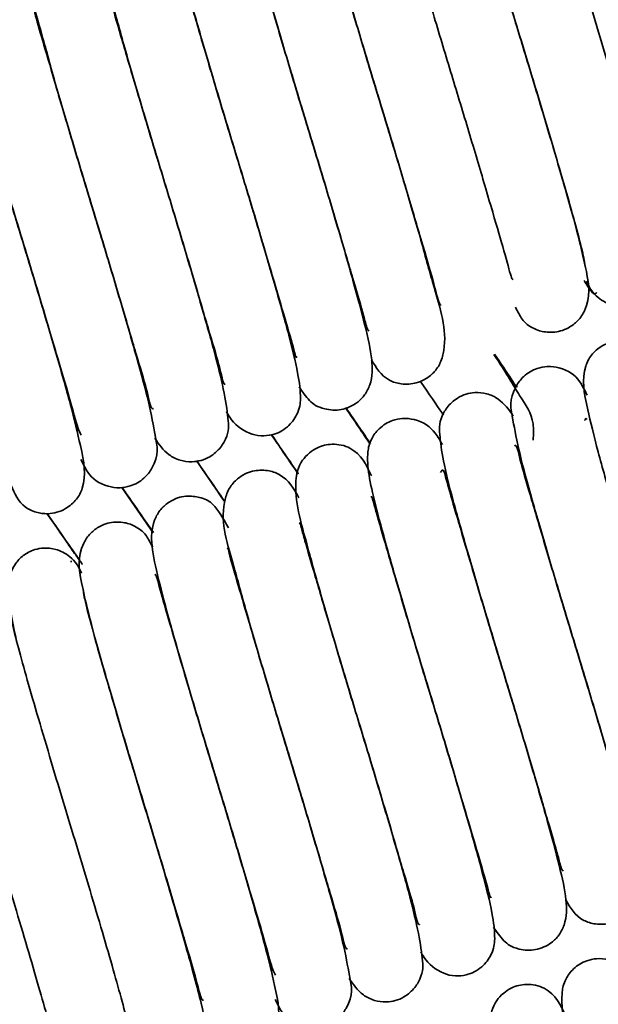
# Model space of a CAD drawing. Header units: millimetres. Extents: x 0 to 594, y 0 to 420.
# Tile 59 of 73: x 314.81 to 317.46, y 197.01 to 201.51. Entities that reach past the tile are written whole.
import ezdxf

# ---------------------------------------------------------------- set-up
doc = ezdxf.new("R2010")
doc.units = ezdxf.units.MM
doc.linetypes.add('SLD-Durchgehend', pattern=[0])

msp = doc.modelspace()

# ---------------------------------------------------------------- linework, layer by layer
at = {"color": 7, "linetype": 'SLD-Durchgehend', "lineweight": 35}
for p, q in [((315.422235, 199.163737), (315.278517, 199.37153)), ((315.049594, 199.033113), (315.043669, 199.031979))]:
    msp.add_line(p, q, dxfattribs=at)
for points, knots in [([(317.168625, 202.573427), (317.16232, 202.568775), (317.149346, 202.559204), (317.184909, 202.390911), (317.262505, 202.112009), (317.371931, 201.738505), (317.478946, 201.388344), (317.560176, 201.117164), (317.617056, 200.923645), (317.666238, 200.753288), (317.704091, 200.614382), (317.728359, 200.509915), (317.730268, 200.480364), (317.731228, 200.465511)], [0, 0, 0, 0, 0.10980006, 0.2259511, 0.34360943, 0.46747887, 0.59299891, 0.65855598, 0.72539802, 0.7920258, 0.85949801, 0.92938455, 1, 1, 1, 1]), ([(316.836799, 202.384433), (316.820857, 202.42079), (316.798436, 202.471926), (316.727423, 202.507126), (316.660257, 202.516822), (316.590982, 202.498248), (316.541219, 202.453293), (316.519613, 202.418658), (316.490414, 202.341784), (316.510932, 202.235029), (316.563995, 202.014592), (316.632315, 201.77559), (316.70967, 201.512352), (316.791691, 201.242372), (316.872267, 200.976995), (316.944902, 200.731842), (317.005468, 200.524344), (317.041583, 200.402504), (317.058661, 200.332152), (317.064549, 200.323997), (317.067241, 200.320268)], [0, 0, 0, 0, 0.06259772, 0.088043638, 0.108638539, 0.137346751, 0.159206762, 0.170653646, 0.187203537, 0.308130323, 0.392340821, 0.473555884, 0.553350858, 0.629311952, 0.703573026, 0.779672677, 0.854908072, 0.92989865, 0.96794277, 1, 1, 1, 1]), ([(316.842066, 202.462538), (316.834406, 202.460031), (316.818652, 202.454876), (316.851093, 202.292283), (316.926315, 202.017598), (317.034656, 201.64625), (317.141574, 201.295511), (317.223626, 201.022131), (317.281381, 200.826037), (317.331793, 200.651741), (317.37069, 200.51031), (317.393094, 200.418653), (317.396006, 200.393583), (317.396833, 200.386465)], [0, 0, 0, 0, 0.115194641, 0.236911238, 0.360112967, 0.48945206, 0.620574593, 0.688824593, 0.758569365, 0.828256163, 0.898388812, 0.971152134, 1, 1, 1, 1]), ([(316.517794, 202.262786), (316.507316, 202.284899), (316.479835, 202.342896), (316.422765, 202.384275), (316.340949, 202.396881), (316.279884, 202.384965), (316.238581, 202.361132), (316.20531, 202.324934), (316.158115, 202.246223), (316.175161, 202.171043), (316.206393, 201.999493), (316.264469, 201.790885), (316.335895, 201.542737), (316.415105, 201.277617), (316.497176, 201.009304), (316.575278, 200.749318), (316.643845, 200.514752), (316.698769, 200.333232), (316.725508, 200.221375), (316.734968, 200.20748), (316.737771, 200.203362)], [0, 0, 0, 0, 0.034589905, 0.090718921, 0.111336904, 0.12706702, 0.151817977, 0.161763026, 0.173263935, 0.270923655, 0.350393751, 0.43094365, 0.510440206, 0.587908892, 0.661842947, 0.73740396, 0.814289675, 0.890067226, 0.96742441, 1, 1, 1, 1]), ([(316.180186, 202.167834), (316.160682, 202.196203), (316.132536, 202.237143), (316.064877, 202.271128), (315.99679, 202.279011), (315.929668, 202.259774), (315.880105, 202.213713), (315.840588, 202.147545), (315.841717, 202.086086), (315.857794, 201.962514), (315.901544, 201.791382), (315.96556, 201.563839), (316.040219, 201.310002), (316.120597, 201.044049), (316.202058, 200.776856), (316.27723, 200.523958), (316.341337, 200.304756), (316.380497, 200.17407), (316.398876, 200.098526), (316.405374, 200.090147), (316.408319, 200.086349)], [0, 0, 0, 0, 0.05895518, 0.08507995, 0.10586076, 0.13461449, 0.15635012, 0.16801614, 0.23310991, 0.30279538, 0.38415226, 0.46291444, 0.54137787, 0.61732506, 0.6919292, 0.76975916, 0.84802196, 0.92655688, 0.96670742, 1, 1, 1, 1]), ([(317.078602, 200.195975), (317.088699, 200.176136), (317.112496, 200.129384), (317.1443, 200.107115), (317.182941, 200.08894), (317.228746, 200.078454), (317.277125, 200.082145), (317.325568, 200.101593), (317.370321, 200.13605), (317.427198, 200.230807), (317.40808, 200.341304), (317.369588, 200.513911), (317.309534, 200.728111), (317.238776, 200.970782), (317.160265, 201.232609), (317.077385, 201.503627), (316.997862, 201.768869), (316.927983, 202.00797), (316.87516, 202.177844), (316.856227, 202.272339), (316.846843, 202.26739), (316.844894, 202.266362)], [0, 0, 0, 0, 0.032203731, 0.075890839, 0.089758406, 0.099635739, 0.123141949, 0.137149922, 0.15535921, 0.17856083, 0.277830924, 0.358311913, 0.435295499, 0.512444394, 0.588240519, 0.662921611, 0.742014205, 0.82321936, 0.904849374, 0.980237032, 1, 1, 1, 1]), ([(315.848628, 202.04885), (315.840626, 202.062756), (315.815499, 202.106424), (315.760939, 202.149235), (315.677397, 202.159338), (315.618043, 202.146544), (315.577235, 202.122176), (315.544693, 202.08566), (315.52177, 202.046601), (315.504385, 201.958747), (315.533365, 201.821184), (315.599266, 201.572943), (315.667834, 201.3363), (315.744592, 201.078027), (315.826123, 200.811326), (315.905714, 200.547003), (315.977213, 200.304903), (316.034988, 200.107694), (316.0663, 200.001107), (316.0742, 199.963078), (316.079075, 199.967519), (316.079503, 199.967908)], [0, 0, 0, 0, 0.02705047, 0.08494254, 0.10566519, 0.12126664, 0.14608677, 0.15596032, 0.16770723, 0.20560601, 0.34044314, 0.41838306, 0.49599592, 0.5728652, 0.64714574, 0.72357767, 0.80243155, 0.88080117, 0.96107762, 0.99658762, 1, 1, 1, 1]), ([(315.530825, 201.894854), (315.508, 201.943794), (315.480277, 202.003234), (315.399696, 202.035647), (315.340488, 202.041302), (315.291491, 202.029309), (315.241882, 201.997464), (315.195602, 201.943141), (315.170182, 201.809927), (315.219093, 201.643483), (315.302003, 201.340727), (315.377436, 201.08537), (315.458196, 200.817501), (315.540551, 200.547571), (315.617172, 200.290372), (315.682768, 200.065274), (315.730249, 199.911699), (315.743103, 199.837635), (315.750794, 199.843498), (315.751303, 199.843886)], [0, 0, 0, 0, 0.08948651, 0.10868451, 0.12292467, 0.14732375, 0.16091619, 0.17844106, 0.22915689, 0.38390472, 0.46237519, 0.53995439, 0.61450724, 0.68769845, 0.76486219, 0.84309096, 0.92224525, 0.99485847, 1, 1, 1, 1]), ([(316.421101, 199.954909), (316.441113, 199.919552), (316.464596, 199.878061), (316.524, 199.851769), (316.569771, 199.841184), (316.618038, 199.844985), (316.666456, 199.864379), (316.711391, 199.899288), (316.739869, 199.946094), (316.772192, 200.080796), (316.721089, 200.225698), (316.640998, 200.525981), (316.566117, 200.778608), (316.486026, 201.045149), (316.403829, 201.314159), (316.327285, 201.570668), (316.261583, 201.79618), (316.21307, 201.952457), (316.196577, 202.038803), (316.18774, 202.032679), (316.186057, 202.031512)], [0, 0, 0, 0, 0.07778507, 0.09127805, 0.10105179, 0.12456555, 0.13866973, 0.15709131, 0.18090849, 0.21008791, 0.36842109, 0.44800348, 0.52676441, 0.60268937, 0.67693807, 0.75461873, 0.83299236, 0.91127314, 0.98310376, 1, 1, 1, 1]), ([(315.199755, 201.793606), (315.17696, 201.834307), (315.150524, 201.881507), (315.08781, 201.910963), (315.043386, 201.922274), (314.994453, 201.919642), (314.947207, 201.902139), (314.901441, 201.86923), (314.871202, 201.823506), (314.834424, 201.688614), (314.885869, 201.545594), (314.96501, 201.24666), (315.039999, 200.99358), (315.12012, 200.726659), (315.202376, 200.457578), (315.279013, 200.200872), (315.344927, 199.974692), (315.394004, 199.816023), (315.411728, 199.726727), (315.420533, 199.731648), (315.42239, 199.732686)], [0, 0, 0, 0, 0.08673675, 0.10058671, 0.11041895, 0.13331193, 0.14698196, 0.16465019, 0.18767056, 0.21606676, 0.3726001, 0.45176392, 0.52997819, 0.60531157, 0.67860952, 0.75516157, 0.83239078, 0.90931459, 0.9808782, 1, 1, 1, 1]), ([(316.089319, 199.830918), (316.104197, 199.809113), (316.131883, 199.768535), (316.177118, 199.734813), (316.243657, 199.723708), (316.296287, 199.72742), (316.352297, 199.75265), (316.39431, 199.797643), (316.425976, 199.865332), (316.424454, 199.965416), (316.394228, 200.101533), (316.338449, 200.311022), (316.267776, 200.554759), (316.189544, 200.817698), (316.107496, 201.08594), (316.028628, 201.34822), (315.958582, 201.585838), (315.902617, 201.775584), (315.868859, 201.894351), (315.859872, 201.93043), (315.849967, 201.914362), (315.847399, 201.910196)], [0, 0, 0, 0, 0.04708761, 0.08762596, 0.10034373, 0.11256504, 0.13903181, 0.1577293, 0.18146, 0.24398083, 0.32420804, 0.40246235, 0.47939629, 0.55453472, 0.62632422, 0.69996542, 0.77511025, 0.84915868, 0.92353534, 0.98017683, 1, 1, 1, 1]), ([(314.876653, 201.656311), (314.854304, 201.697055), (314.822247, 201.755497), (314.770115, 201.79224), (314.684924, 201.806528), (314.625739, 201.789766), (314.570528, 201.749273), (314.526736, 201.680828), (314.521628, 201.577491), (314.548472, 201.454398), (314.599623, 201.255239), (314.667693, 201.019654), (314.744202, 200.761155), (314.825989, 200.492822), (314.907043, 200.225088), (314.980585, 199.975375), (315.041357, 199.773934), (315.077009, 199.636484), (315.088032, 199.618363), (315.092549, 199.610937)], [0, 0, 0, 0, 0.07440809, 0.10672817, 0.12703359, 0.15277209, 0.17040238, 0.1931521, 0.25380051, 0.33344146, 0.41203277, 0.48889554, 0.56470035, 0.63754438, 0.71226972, 0.78989506, 0.86730559, 0.94562516, 1, 1, 1, 1]), ([(315.756589, 199.71819), (315.761484, 199.709431), (315.785053, 199.667259), (315.83405, 199.625605), (315.908635, 199.604944), (315.97454, 199.610613), (316.02449, 199.635437), (316.063428, 199.676866), (316.091691, 199.726389), (316.098475, 199.788903), (316.085271, 199.895853), (316.04311, 200.067812), (315.977683, 200.300877), (315.901844, 200.559321), (315.820672, 200.828225), (315.738554, 201.097265), (315.662681, 201.352824), (315.597396, 201.57383), (315.558134, 201.71099), (315.538315, 201.779377), (315.533567, 201.802327), (315.529039, 201.797958), (315.528804, 201.797732)], [0, 0, 0, 0, 0.015875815, 0.07643618, 0.09975564, 0.118072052, 0.145908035, 0.157790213, 0.171730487, 0.218041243, 0.290674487, 0.376284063, 0.457394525, 0.537205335, 0.61350808, 0.687801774, 0.765661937, 0.844282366, 0.923387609, 0.963555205, 0.998114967, 1, 1, 1, 1]), ([(315.429343, 199.596317), (315.447416, 199.569201), (315.474121, 199.529135), (315.53861, 199.494535), (315.60591, 199.484203), (315.675702, 199.50222), (315.725878, 199.547035), (315.767822, 199.614085), (315.767099, 199.70662), (315.72935, 199.896151), (315.647832, 200.182695), (315.574282, 200.434119), (315.494366, 200.69898), (315.412712, 200.966315), (315.336798, 201.2218), (315.271254, 201.443785), (315.231329, 201.583256), (315.210024, 201.655111), (315.205548, 201.682939), (315.200309, 201.677545), (315.200036, 201.677264)], [0, 0, 0, 0, 0.056018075, 0.082773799, 0.104139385, 0.133484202, 0.155551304, 0.166749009, 0.229939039, 0.378429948, 0.45685991, 0.535183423, 0.611287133, 0.685771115, 0.76364334, 0.842320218, 0.92112019, 0.961644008, 0.998007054, 1, 1, 1, 1]), ([(315.091165, 199.499401), (315.100888, 199.478958), (315.128097, 199.421748), (315.182975, 199.381331), (315.264192, 199.366868), (315.326559, 199.377993), (315.368328, 199.401485), (315.401933, 199.437207), (315.450878, 199.516527), (315.433526, 199.589168), (315.404186, 199.756813), (315.347325, 199.961595), (315.27678, 200.207217), (315.198116, 200.470927), (315.116157, 200.738838), (315.037664, 201.000277), (314.968045, 201.236034), (314.912798, 201.426626), (314.881988, 201.526982), (314.875757, 201.566244), (314.870798, 201.560776), (314.870674, 201.560639)], [0, 0, 0, 0, 0.031701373, 0.088715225, 0.109696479, 0.125718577, 0.150652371, 0.160703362, 0.171899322, 0.267719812, 0.346333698, 0.426623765, 0.505848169, 0.583299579, 0.65728372, 0.732797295, 0.809933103, 0.886076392, 0.963911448, 0.999096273, 1, 1, 1, 1]), ([(314.771194, 199.380362), (314.787166, 199.343943), (314.809703, 199.292551), (314.880105, 199.257155), (314.947117, 199.246942), (315.016884, 199.265235), (315.066737, 199.309861), (315.088691, 199.344655), (315.118085, 199.421097), (315.098103, 199.526457), (315.046151, 199.743635), (314.978586, 199.980283), (314.901778, 200.241889), (314.820063, 200.511186), (314.739319, 200.776798), (314.66621, 201.023375), (314.604944, 201.233159), (314.5681, 201.35744), (314.550269, 201.429892), (314.544168, 201.439481), (314.541295, 201.443997)], [0, 0, 0, 0, 0.06234162, 0.08797078, 0.10870313, 0.13754023, 0.15944479, 0.17074705, 0.18708979, 0.30672025, 0.3904382, 0.47120874, 0.55074225, 0.62665602, 0.70076887, 0.77691985, 0.85243135, 0.92765886, 0.96593153, 1, 1, 1, 1]), ([(317.403721, 200.315109), (317.410446, 200.300389), (317.423374, 200.272095), (317.454483, 200.23981), (317.487786, 200.217988), (317.528602, 200.202396), (317.57348, 200.197757), (317.627248, 200.207509), (317.673879, 200.232899), (317.742402, 200.311533), (317.744195, 200.420628), (317.716366, 200.55113), (317.702779, 200.614844)], [0, 0, 0, 0, 0.04711392, 0.09055946, 0.1295025, 0.16377656, 0.21959233, 0.26288381, 0.33694595, 0.41198676, 0.71291902, 1, 1, 1, 1]), ([(317.392938, 200.317746), (317.40761, 200.294048), (317.437702, 200.245447), (317.446573, 200.257281), (317.451119, 200.263344)], [0, 0, 0, 0, 0.48758947, 1, 1, 1, 1]), ([(317.725666, 199.914506), (317.709725, 199.950863), (317.687305, 200.001998), (317.616292, 200.0372), (317.549126, 200.046896), (317.479851, 200.028322), (317.430089, 199.983366), (317.408482, 199.948731), (317.379283, 199.871857), (317.399802, 199.765103), (317.452864, 199.544666), (317.521184, 199.305663), (317.598539, 199.042425), (317.680561, 198.772446), (317.761136, 198.507068), (317.833771, 198.261915), (317.894337, 198.054418), (317.930452, 197.932578), (317.94753, 197.862224), (317.953418, 197.85407), (317.95611, 197.850342)], [0, 0, 0, 0, 0.062597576, 0.088043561, 0.108638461, 0.137346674, 0.159206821, 0.170653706, 0.187203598, 0.308130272, 0.392340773, 0.473556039, 0.553351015, 0.629311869, 0.703573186, 0.779672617, 0.854908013, 0.929898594, 0.967942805, 1, 1, 1, 1]), ([(317.159913, 199.58788), (317.161237, 199.613574), (317.165409, 199.694535), (317.097982, 199.78692), (317.035666, 199.896978), (316.984162, 199.97341), (316.979883, 199.979759)], [0, 0, 0, 0, 0.17848409, 0.56238693, 0.96364809, 1, 1, 1, 1]), ([(316.98277, 199.98058), (317.010897, 199.939967), (317.054021, 199.877699), (317.081558, 199.829952), (317.086486, 199.832854), (317.087967, 199.833726)], [0, 0, 0, 0, 0.56744254, 0.86999521, 1, 1, 1, 1]), ([(317.406664, 199.792859), (317.396185, 199.814973), (317.368704, 199.87297), (317.311634, 199.914349), (317.229818, 199.926955), (317.168753, 199.915037), (317.12745, 199.891206), (317.09418, 199.855008), (317.046984, 199.776297), (317.064031, 199.701117), (317.095259, 199.529566), (317.153339, 199.320959), (317.224765, 199.072811), (317.303974, 198.80769), (317.386045, 198.539377), (317.464148, 198.279392), (317.532715, 198.044826), (317.587638, 197.863305), (317.614377, 197.751447), (317.623837, 197.737553), (317.62664, 197.733436)], [0, 0, 0, 0, 0.03459002, 0.09071903, 0.111337, 0.12706715, 0.151818, 0.16176305, 0.17326396, 0.27092365, 0.35039368, 0.43094365, 0.51044019, 0.58790909, 0.66184313, 0.73740389, 0.81428959, 0.89006729, 0.96742445, 1, 1, 1, 1]), ([(316.6437, 199.857048), (316.682035, 199.801148), (316.725593, 199.737633), (316.746899, 199.706241), (316.749453, 199.702477)], [0, 0, 0, 0, 0.880103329, 1, 1, 1, 1]), ([(317.069054, 199.697907), (317.049551, 199.726276), (317.021405, 199.767217), (316.953746, 199.801203), (316.88566, 199.809083), (316.818535, 199.789849), (316.768975, 199.743787), (316.729457, 199.677617), (316.730583, 199.616159), (316.746664, 199.492588), (316.790413, 199.321455), (316.85443, 199.093913), (316.929084, 198.840075), (317.009468, 198.574123), (317.090927, 198.30693), (317.1661, 198.054032), (317.230203, 197.83483), (317.269366, 197.704144), (317.287746, 197.628599), (317.294242, 197.620221), (317.297187, 197.616423)], [0, 0, 0, 0, 0.058955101, 0.085079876, 0.105860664, 0.134614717, 0.156350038, 0.168016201, 0.233110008, 0.302795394, 0.384152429, 0.462914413, 0.541377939, 0.617325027, 0.691929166, 0.769759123, 0.848021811, 0.926556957, 0.966707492, 1, 1, 1, 1]), ([(316.414006, 199.568425), (316.397226, 199.594108), (316.364727, 199.64385), (316.321891, 199.706192), (316.301173, 199.736346)], [0, 0, 0, 0, 0.51630975, 1, 1, 1, 1]), ([(316.302093, 199.736746), (316.324903, 199.703653), (316.370206, 199.637931), (316.400196, 199.593975), (316.415086, 199.572152)], [0, 0, 0, 0, 0.50352031, 1, 1, 1, 1]), ([(316.745071, 199.567002), (316.734866, 199.585041), (316.707762, 199.632955), (316.649882, 199.679343), (316.566259, 199.689408), (316.506913, 199.67662), (316.466101, 199.652251), (316.433563, 199.615734), (316.410639, 199.576675), (316.393255, 199.488819), (316.422234, 199.351258), (316.488135, 199.103017), (316.556704, 198.866374), (316.633458, 198.608099), (316.714993, 198.341399), (316.794583, 198.077076), (316.866082, 197.834977), (316.923857, 197.637766), (316.955169, 197.531181), (316.963069, 197.493151), (316.967945, 197.497592), (316.968372, 197.497981)], [0, 0, 0, 0, 0.0346828, 0.09212072, 0.11268082, 0.12816027, 0.1527857, 0.16258151, 0.17423627, 0.21183785, 0.3456171, 0.42294559, 0.49994981, 0.57621593, 0.64991391, 0.72574625, 0.80398133, 0.88173633, 0.96138292, 0.99661439, 1, 1, 1, 1]), ([(317.404905, 199.682059), (317.404234, 199.683845), (317.401665, 199.690683), (317.398027, 199.682844), (317.395339, 199.677053)], [0, 0, 0, 0, 0.261201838, 1, 1, 1, 1]), ([(316.084551, 199.432761), (316.059762, 199.469837), (316.022801, 199.525119), (315.97751, 199.590578), (315.962594, 199.612137)], [0, 0, 0, 0, 0.67065961, 1, 1, 1, 1]), ([(315.963199, 199.612194), (315.984712, 199.581088), (316.031586, 199.51331), (316.066441, 199.462514), (316.085299, 199.43503)], [0, 0, 0, 0, 0.45893974, 1, 1, 1, 1]), ([(316.419695, 199.424928), (316.396869, 199.473868), (316.369146, 199.533307), (316.288565, 199.56572), (316.229355, 199.571375), (316.18036, 199.559381), (316.130749, 199.527539), (316.08447, 199.473215), (316.059053, 199.340001), (316.107962, 199.173556), (316.190872, 198.8708), (316.266305, 198.615443), (316.347065, 198.347574), (316.42942, 198.077644), (316.50604, 197.820445), (316.571638, 197.595347), (316.619116, 197.441775), (316.631971, 197.367704), (316.639662, 197.373572), (316.64017, 197.37396)], [0, 0, 0, 0, 0.08948642, 0.10868442, 0.12292495, 0.14732366, 0.16091633, 0.1784412, 0.22915695, 0.38390491, 0.46237519, 0.5399546, 0.61450721, 0.68769842, 0.76486238, 0.84309096, 0.92224517, 0.99485846, 1, 1, 1, 1]), ([(317.30997, 197.484983), (317.329984, 197.449626), (317.353469, 197.408135), (317.412867, 197.381841), (317.458641, 197.371259), (317.506908, 197.375056), (317.555323, 197.394454), (317.600261, 197.429361), (317.628738, 197.476168), (317.661062, 197.610867), (317.60996, 197.755772), (317.529864, 198.056053), (317.454987, 198.308682), (317.374895, 198.575222), (317.292698, 198.844232), (317.216155, 199.100742), (317.150452, 199.326253), (317.101939, 199.48253), (317.085447, 199.568877), (317.076609, 199.562752), (317.074927, 199.561586)], [0, 0, 0, 0, 0.07778514, 0.09127786, 0.10105194, 0.12456568, 0.13866957, 0.15709147, 0.18090864, 0.21008793, 0.36842109, 0.44800357, 0.52676459, 0.60268954, 0.676938, 0.75461887, 0.8329923, 0.91127307, 0.98310377, 1, 1, 1, 1]), ([(315.748628, 199.30558), (315.715211, 199.354838), (315.674426, 199.414958), (315.627632, 199.482154), (315.619178, 199.494293)], [0, 0, 0, 0, 0.81934784, 1, 1, 1, 1]), ([(315.619482, 199.494381), (315.635183, 199.471815), (315.683388, 199.402534), (315.72261, 199.345428), (315.749057, 199.306923)], [0, 0, 0, 0, 0.32571963, 1, 1, 1, 1]), ([(316.088624, 199.323679), (316.065828, 199.364378), (316.039393, 199.411577), (315.976679, 199.441038), (315.932255, 199.452345), (315.883322, 199.449717), (315.836076, 199.432211), (315.79031, 199.399305), (315.760071, 199.353578), (315.723292, 199.218688), (315.774738, 199.075668), (315.853879, 198.776734), (315.928868, 198.523653), (316.008989, 198.256732), (316.091246, 197.987652), (316.167879, 197.730945), (316.233796, 197.504765), (316.282874, 197.346096), (316.300595, 197.256802), (316.3094, 197.261722), (316.311257, 197.262759)], [0, 0, 0, 0, 0.08673676, 0.10058676, 0.11041897, 0.13331193, 0.14698204, 0.16465015, 0.18767065, 0.21606685, 0.37260007, 0.4517639, 0.52997817, 0.60531179, 0.6786095, 0.75516164, 0.83239097, 0.90931464, 0.9808782, 1, 1, 1, 1]), ([(316.978186, 197.360991), (316.993065, 197.339187), (317.020752, 197.29861), (317.065987, 197.264884), (317.132526, 197.253782), (317.185156, 197.257493), (317.241167, 197.282724), (317.283176, 197.327717), (317.314848, 197.395403), (317.313322, 197.495489), (317.283098, 197.631607), (317.227318, 197.841095), (317.156646, 198.084833), (317.07841, 198.347771), (316.996366, 198.616014), (316.917497, 198.878294), (316.847451, 199.115911), (316.791486, 199.305658), (316.757728, 199.424424), (316.748741, 199.460502), (316.738836, 199.444436), (316.736268, 199.44027)], [0, 0, 0, 0, 0.04708766, 0.08762608, 0.10034383, 0.11256514, 0.13903192, 0.15772917, 0.18145988, 0.24398072, 0.32420807, 0.40246223, 0.47939639, 0.55453497, 0.62632411, 0.69996555, 0.77511018, 0.8491588, 0.92353535, 0.98017686, 1, 1, 1, 1]), ([(315.278981, 199.371611), (315.285512, 199.362275), (315.337087, 199.288553), (315.382631, 199.222472), (315.422406, 199.164759)], [0, 0, 0, 0, 0.12664372, 1, 1, 1, 1]), ([(315.765522, 199.186385), (315.743173, 199.227128), (315.711116, 199.285569), (315.658984, 199.322314), (315.573793, 199.336602), (315.514606, 199.319839), (315.459398, 199.279347), (315.415601, 199.210903), (315.410499, 199.107563), (315.43734, 198.984473), (315.488493, 198.785312), (315.556559, 198.549726), (315.633073, 198.291228), (315.714857, 198.022895), (315.795913, 197.755161), (315.869454, 197.505448), (315.930226, 197.304007), (315.965878, 197.166558), (315.976901, 197.148436), (315.981418, 197.14101)], [0, 0, 0, 0, 0.07440798, 0.10672812, 0.12703353, 0.15277245, 0.17040231, 0.19315221, 0.2538007, 0.33344151, 0.41203297, 0.48889561, 0.56470032, 0.63754457, 0.7122699, 0.78989523, 0.86730557, 0.94562513, 1, 1, 1, 1]), ([(316.645458, 197.248263), (316.650354, 197.239504), (316.673922, 197.197332), (316.722916, 197.155677), (316.797505, 197.135017), (316.863409, 197.140686), (316.91336, 197.165511), (316.952297, 197.206939), (316.980561, 197.256461), (316.98734, 197.318977), (316.974141, 197.425926), (316.931979, 197.597886), (316.866552, 197.83095), (316.790714, 198.089394), (316.709542, 198.358299), (316.627423, 198.627339), (316.55155, 198.882898), (316.486265, 199.103902), (316.447003, 199.241066), (316.427184, 199.309446), (316.422436, 199.332406), (316.417908, 199.328031), (316.417674, 199.327805)], [0, 0, 0, 0, 0.01587581, 0.07643597, 0.09975574, 0.11807215, 0.14590822, 0.1577904, 0.17173053, 0.21804123, 0.29067445, 0.37628417, 0.45739443, 0.53720546, 0.6135082, 0.68780165, 0.76566203, 0.84428226, 0.92338764, 0.96355514, 0.99811494, 1, 1, 1, 1]), ([(315.072099, 199.055012), (315.065254, 199.06503), (315.023956, 199.125477), (314.975442, 199.194539), (314.934969, 199.252155)], [0, 0, 0, 0, 0.16572923, 1, 1, 1, 1]), ([(314.935928, 199.252034), (314.989081, 199.175968), (315.046687, 199.09353), (315.094837, 199.02378), (315.098559, 199.018389)], [0, 0, 0, 0, 0.922700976, 1, 1, 1, 1]), ([(315.419318, 199.097599), (315.409362, 199.117189), (315.385624, 199.163894), (315.353932, 199.186279), (315.315537, 199.204655), (315.270103, 199.215386), (315.221502, 199.212043), (315.173417, 199.193181), (315.128333, 199.159247), (315.070316, 199.064766), (315.089212, 198.953197), (315.127795, 198.780424), (315.188201, 198.564824), (315.259292, 198.321057), (315.338004, 198.05862), (315.42086, 197.78768), (315.500151, 197.523127), (315.569697, 197.285094), (315.622255, 197.115951), (315.641207, 197.021571), (315.650536, 197.026401), (315.652493, 197.027415)], [0, 0, 0, 0, 0.03171686, 0.07561998, 0.08963417, 0.09955226, 0.1229659, 0.13690732, 0.1549942, 0.17812372, 0.277496, 0.35849989, 0.43585821, 0.51325663, 0.58914868, 0.66377808, 0.74270114, 0.82360202, 0.90483195, 0.98003069, 1, 1, 1, 1]), ([(316.318212, 197.12639), (316.336285, 197.099275), (316.362991, 197.05921), (316.427479, 197.024607), (316.494779, 197.014278), (316.564571, 197.032292), (316.614747, 197.077108), (316.656691, 197.144158), (316.655968, 197.236693), (316.618219, 197.426224), (316.536701, 197.712769), (316.463152, 197.964193), (316.383231, 198.229053), (316.301582, 198.496389), (316.225667, 198.751874), (316.160123, 198.973858), (316.120199, 199.113332), (316.098894, 199.18518), (316.094417, 199.213018), (316.089178, 199.207618), (316.088905, 199.207337)], [0, 0, 0, 0, 0.056017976, 0.082773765, 0.104139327, 0.133484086, 0.155551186, 0.166748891, 0.229938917, 0.378429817, 0.456859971, 0.535183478, 0.611287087, 0.685771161, 0.763643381, 0.842320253, 0.921120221, 0.961643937, 0.998007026, 1, 1, 1, 1]), ([(315.093893, 198.978864), (315.087159, 198.993588), (315.074212, 199.021896), (315.043073, 199.054186), (315.009745, 199.076014), (314.968872, 199.091619), (314.92391, 199.096243), (314.870074, 199.086436), (314.823515, 199.060981), (314.755057, 198.982052), (314.753568, 198.870279), (314.782454, 198.735938), (314.796731, 198.669538)], [0, 0, 0, 0, 0.04639417, 0.089195, 0.12757928, 0.16138857, 0.21654314, 0.25947625, 0.33323978, 0.4080454, 0.70741652, 1, 1, 1, 1]), ([(315.980034, 197.029474), (315.989756, 197.009031), (316.016963, 196.951822), (316.071844, 196.911402), (316.153061, 196.896942), (316.215429, 196.908066), (316.257195, 196.93156), (316.290803, 196.96728), (316.339738, 197.046603), (316.322399, 197.119242), (316.293055, 197.286886), (316.236194, 197.491669), (316.165649, 197.73729), (316.086986, 198.001), (316.005026, 198.268912), (315.926533, 198.53035), (315.856915, 198.766108), (315.801664, 198.956699), (315.770858, 199.057056), (315.764626, 199.096318), (315.759667, 199.09085), (315.759543, 199.090713)], [0, 0, 0, 0, 0.03170111, 0.08871528, 0.10969651, 0.12571861, 0.15065206, 0.16070334, 0.17189911, 0.26771964, 0.3463334, 0.42662366, 0.50584786, 0.58329952, 0.65728343, 0.73279701, 0.80993304, 0.88607644, 0.96391144, 0.99909627, 1, 1, 1, 1]), ([(315.660063, 196.910435), (315.676035, 196.874016), (315.698573, 196.822624), (315.768975, 196.787228), (315.835986, 196.777015), (315.905753, 196.795308), (315.955607, 196.839935), (315.977558, 196.87473), (316.006962, 196.95117), (315.98697, 197.056531), (315.93502, 197.273708), (315.867455, 197.510356), (315.790647, 197.771962), (315.708933, 198.041259), (315.628188, 198.306872), (315.555079, 198.553449), (315.493813, 198.763232), (315.45697, 198.887515), (315.439138, 198.959965), (315.433037, 198.969554), (315.430164, 198.974071)], [0, 0, 0, 0, 0.06234162, 0.08797078, 0.10870314, 0.13754023, 0.15944493, 0.17074701, 0.18708985, 0.30672032, 0.39043827, 0.47120882, 0.5507421, 0.62665612, 0.70076873, 0.77691994, 0.85243125, 0.92765891, 0.96593149, 1, 1, 1, 1]), ([(315.654432, 196.829093), (315.662469, 196.831086), (315.678992, 196.835184), (315.647372, 196.996463), (315.572775, 197.270201), (315.464703, 197.641079), (315.357822, 197.991986), (315.275574, 198.265896), (315.217595, 198.462647), (315.166929, 198.637765), (315.12759, 198.780356), (315.104632, 198.874005), (315.101477, 198.900233), (315.100521, 198.908182)], [0, 0, 0, 0, 0.115025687, 0.236505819, 0.359448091, 0.488401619, 0.619151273, 0.687139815, 0.75665538, 0.826153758, 0.89599802, 0.968478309, 1, 1, 1, 1]), ([(315.32816, 196.718801), (315.334786, 196.722904), (315.348418, 196.731346), (315.313616, 196.898154), (315.236601, 197.17595), (315.127445, 197.54888), (315.020447, 197.899183), (314.939009, 198.170912), (314.881896, 198.365118), (314.83244, 198.536366), (314.79418, 198.676309), (314.769462, 198.782023), (314.767233, 198.812513), (314.766113, 198.827843)], [0, 0, 0, 0, 0.10989461, 0.22612252, 0.34383417, 0.46768434, 0.59319663, 0.65869887, 0.7255236, 0.79217422, 0.85955885, 0.9293899, 1, 1, 1, 1]), ([(315.000944, 196.606496), (315.006344, 196.612838), (315.017459, 196.62589), (314.979652, 196.798816), (314.900371, 197.081195), (314.790128, 197.456512), (314.683102, 197.80625), (314.602499, 198.075737), (314.546345, 198.267144), (314.497989, 198.43478), (314.461385, 198.57054), (314.438468, 198.671217), (314.437519, 198.697946), (314.437043, 198.711366)], [0, 0, 0, 0, 0.10958121, 0.22552029, 0.34305169, 0.46696928, 0.59251769, 0.65822391, 0.72509684, 0.79164066, 0.85937466, 0.92939909, 1, 1, 1, 1]), ([(317.626366, 197.108997), (317.618364, 197.122903), (317.593237, 197.16657), (317.538677, 197.209379), (317.455136, 197.219486), (317.395779, 197.206692), (317.354969, 197.182326), (317.322434, 197.145803), (317.299493, 197.106787), (317.282563, 197.017743), (317.301072, 196.920769), (317.337965, 196.783277), (317.343607, 196.762247)], [0, 0, 0, 0, 0.07415293, 0.23285195, 0.28965885, 0.33242804, 0.40046755, 0.42753261, 0.45973432, 0.56362621, 0.93325396, 1, 1, 1, 1]), ([(317.308564, 196.955001), (317.285738, 197.003942), (317.258015, 197.063382), (317.177434, 197.095793), (317.118225, 197.101447), (317.069228, 197.089459), (317.019622, 197.0576), (316.973308, 197.003395), (316.948627, 196.86762), (316.979284, 196.763715), (317.021567, 196.612312), (317.022517, 196.608908)], [0, 0, 0, 0, 0.23095429, 0.28050197, 0.31725514, 0.38022536, 0.41530648, 0.46053578, 0.59142756, 0.99081372, 1, 1, 1, 1])]:
    msp.add_open_spline(points, degree=3, knots=knots, dxfattribs=at)

doc.saveas('drawing.dxf')
